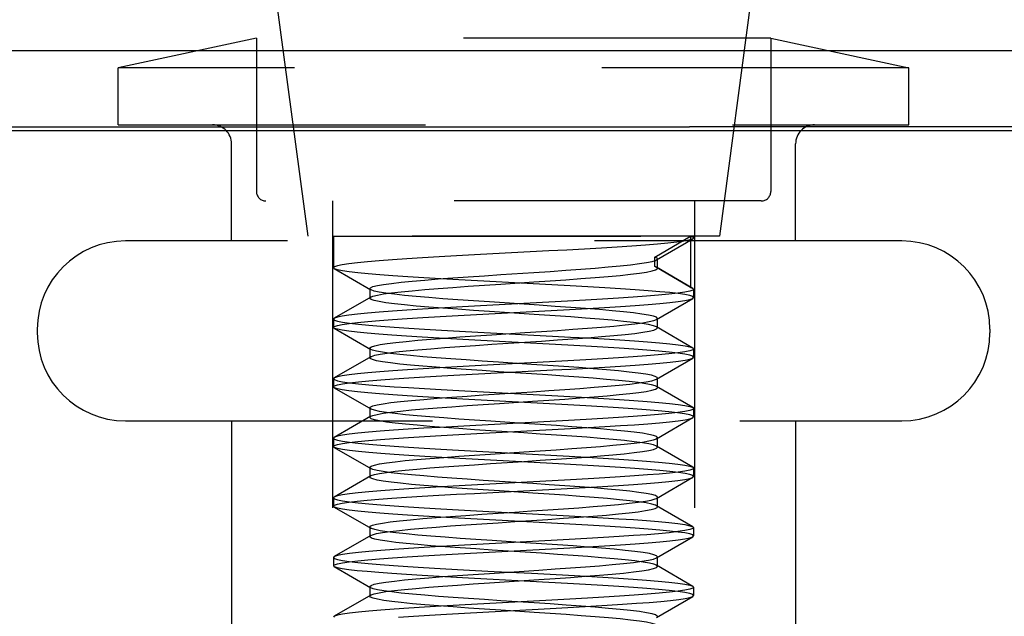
# Model space of a CAD drawing. Header units: inches. Extents: x 0 to 29.3, y 0 to 19.
# Tile 56 of 67: x 16.206 to 16.723, y 14.424 to 14.737. Entities that reach past the tile are written whole.
import ezdxf

# ---------------------------------------------------------------- set-up
doc = ezdxf.new("R2010")
doc.units = ezdxf.units.IN
doc.header["$LTSCALE"] = 1.612069
doc.header["$MEASUREMENT"] = 0
doc.linetypes.add('HIDDEN', pattern=[0.2, 0.1, -0.1])
doc.layers.get('0').update_dxf_attribs({"linetype": 'CONTINUOUS'})
doc.layers.add('02___PRT_ALL_AXES', color=7, linetype='CONTINUOUS')
doc.layers.add('DEFAULT_2', color=8, linetype='HIDDEN')

msp = doc.modelspace()

# ---------------------------------------------------------------- linework, layer by layer
at = {"color": 7, "linetype": 'Continuous'}
for p, q in [((18.5904, 14.72107), (15.80327, 14.72107)), ((18.5904, 14.68113), (16.5577, 14.68113))]:
    msp.add_line(p, q, dxfattribs=at)
at = {"color": 3, "linetype": 'Continuous'}
for p, q in [((15.9394, 14.67913), (16.9654, 14.67913)), ((15.9524, 14.68113), (16.5577, 14.68113))]:
    msp.add_line(p, q, dxfattribs=at)
at = {"layer": '02___PRT_ALL_AXES', "color": 8, "linetype": 'HIDDEN'}
for p, q in [((16.3374, 14.77363), (16.3574, 14.62363)), ((16.5934, 14.77363), (16.5734, 14.62363)), ((16.5734, 14.62363), (16.3574, 14.62363)), ((16.5599, 14.62363), (16.5599, 14.6227))]:
    msp.add_line(p, q, dxfattribs=at)
at = {"layer": 'DEFAULT_2', "color": 8, "linetype": 'HIDDEN'}
for p, q in [((16.3304, 14.72764), (16.2579, 14.71213)), ((16.3304, 14.72764), (16.3304, 14.64713)), ((16.6004, 14.72764), (16.3304, 14.72764)), ((16.6004, 14.72764), (16.6004, 14.64713)), ((16.6004, 14.72764), (16.6729, 14.71213)), ((16.2579, 14.68213), (16.2579, 14.71213)), ((16.6729, 14.71213), (16.2579, 14.71213)), ((16.6729, 14.68213), (16.6729, 14.71213)), ((16.2579, 14.68213), (16.6729, 14.68213)), ((16.3174, 14.62113), (16.3174, 14.67213)), ((16.6134, 14.62113), (16.6134, 14.67213)), ((16.5954, 14.64213), (16.3354, 14.64213)), ((16.3704, 14.64213), (16.3704, 14.20213)), ((16.5604, 14.64213), (16.5604, 14.20213)), ((16.66915, 14.62113), (16.26165, 14.62113)), ((16.3709, 14.62363), (16.3709, 14.60705)), ((16.3709, 14.62363), (16.5599, 14.62363)), ((16.53961, 14.61266), (16.55828, 14.62363)), ((16.54042, 14.61116), (16.55951, 14.62225)), ((16.55828, 14.62363), (16.55828, 14.59669)), ((16.53961, 14.60766), (16.53961, 14.61266)), ((16.5409, 14.60673), (16.5409, 14.61173)), ((16.37129, 14.6066), (16.3709, 14.60705)), ((16.37129, 14.6066), (16.39039, 14.59551)), ((16.55828, 14.59669), (16.53961, 14.60766)), ((16.54042, 14.6073), (16.53961, 14.60766)), ((16.55951, 14.59621), (16.54042, 14.6073)), ((16.3899, 14.59608), (16.3899, 14.59108)), ((16.5599, 14.59576), (16.5599, 14.5914)), ((16.39039, 14.59165), (16.37129, 14.58056)), ((16.54042, 14.57986), (16.55951, 14.59095)), ((16.55951, 14.59095), (16.5599, 14.5914)), ((16.37129, 14.58056), (16.3709, 14.58011)), ((16.3709, 14.58011), (16.3709, 14.57575)), ((16.54042, 14.57986), (16.5409, 14.58043)), ((16.5409, 14.57543), (16.5409, 14.58043)), ((16.2154, 14.57488), (16.2154, 14.57288)), ((16.37129, 14.5753), (16.3709, 14.57575)), ((16.37129, 14.5753), (16.39039, 14.56421)), ((16.5409, 14.57543), (16.54042, 14.576)), ((16.55951, 14.56491), (16.54042, 14.576)), ((16.7154, 14.57488), (16.7154, 14.57288)), ((16.3899, 14.56478), (16.3899, 14.55978)), ((16.55951, 14.56491), (16.5599, 14.56446)), ((16.5599, 14.56446), (16.5599, 14.5601)), ((16.39039, 14.56035), (16.37129, 14.54926)), ((16.54042, 14.54856), (16.55951, 14.55965)), ((16.55951, 14.55965), (16.5599, 14.5601)), ((16.37129, 14.54926), (16.3709, 14.54881)), ((16.3709, 14.54881), (16.3709, 14.54445)), ((16.5409, 14.54413), (16.5409, 14.54913)), ((16.37129, 14.544), (16.3709, 14.54445)), ((16.37129, 14.544), (16.39039, 14.53291)), ((16.55951, 14.53361), (16.54042, 14.5447)), ((16.3899, 14.53348), (16.3899, 14.52848)), ((16.55951, 14.53361), (16.5599, 14.53316)), ((16.5599, 14.53316), (16.5599, 14.5288)), ((16.26165, 14.52663), (16.66915, 14.52663)), ((16.3174, 14.52663), (16.3174, 14.12863)), ((16.39039, 14.52905), (16.37129, 14.51796)), ((16.54042, 14.51726), (16.55951, 14.52835)), ((16.55951, 14.52835), (16.5599, 14.5288)), ((16.6134, 14.52663), (16.6134, 14.12863)), ((16.37129, 14.51796), (16.3709, 14.51751)), ((16.3709, 14.51751), (16.3709, 14.51315)), ((16.54042, 14.51726), (16.5409, 14.51783)), ((16.5409, 14.51283), (16.5409, 14.51783)), ((16.37129, 14.5127), (16.3709, 14.51315)), ((16.37129, 14.5127), (16.39039, 14.50161)), ((16.5409, 14.51283), (16.54042, 14.5134)), ((16.55951, 14.50231), (16.54042, 14.5134)), ((16.3899, 14.50218), (16.3899, 14.49718)), ((16.55951, 14.50231), (16.5599, 14.50186)), ((16.5599, 14.50186), (16.5599, 14.4975)), ((16.39039, 14.49775), (16.37129, 14.48666)), ((16.54042, 14.48596), (16.55951, 14.49705)), ((16.55951, 14.49705), (16.5599, 14.4975)), ((16.37129, 14.48666), (16.3709, 14.48621)), ((16.3709, 14.48621), (16.3709, 14.48185)), ((16.5409, 14.48153), (16.5409, 14.48653)), ((16.37129, 14.4814), (16.3709, 14.48185)), ((16.37129, 14.4814), (16.39039, 14.47031)), ((16.55951, 14.47101), (16.54042, 14.4821)), ((16.3899, 14.47088), (16.3899, 14.46588)), ((16.55951, 14.47101), (16.5599, 14.47056)), ((16.5599, 14.47056), (16.5599, 14.4662)), ((16.39039, 14.46645), (16.37129, 14.45536)), ((16.54042, 14.45466), (16.55951, 14.46575)), ((16.55951, 14.46575), (16.5599, 14.4662)), ((16.37129, 14.45536), (16.3709, 14.45491)), ((16.3709, 14.45491), (16.3709, 14.45055)), ((16.54042, 14.45466), (16.5409, 14.45523)), ((16.5409, 14.45023), (16.5409, 14.45523)), ((16.37129, 14.4501), (16.3709, 14.45055)), ((16.37129, 14.4501), (16.39039, 14.43901)), ((16.5409, 14.45023), (16.54042, 14.4508)), ((16.55951, 14.43971), (16.54042, 14.4508)), ((16.4527, 14.44656), (16.4787, 14.44829)), ((16.3899, 14.43958), (16.3899, 14.43458)), ((16.4527, 14.44156), (16.4787, 14.44329)), ((16.55951, 14.43971), (16.5599, 14.43926)), ((16.5599, 14.43926), (16.5599, 14.4349)), ((16.39039, 14.43515), (16.37129, 14.42406)), ((16.54042, 14.42336), (16.55951, 14.43445)), ((16.55951, 14.43445), (16.5599, 14.4349)), ((16.37129, 14.42406), (16.3709, 14.42361)), ((16.44926, 14.42622), (16.47822, 14.42775))]:
    msp.add_line(p, q, dxfattribs=at)
for points in [[(16.55742, 14.62155), (16.55468, 14.62104), (16.55099, 14.62052), (16.54636, 14.62), (16.54087, 14.61948), (16.53455, 14.61896), (16.5275, 14.61845), (16.51977, 14.61793), (16.51145, 14.61741), (16.50263, 14.61689), (16.49341, 14.61637), (16.48389, 14.61586), (16.47417, 14.61534), (16.46436, 14.61482), (16.45456, 14.6143), (16.44487, 14.61378), (16.43541, 14.61327), (16.42627, 14.61275), (16.41755, 14.61223), (16.40935, 14.61171), (16.40176, 14.61119), (16.39485, 14.61068), (16.38871, 14.61016), (16.38339, 14.60964), (16.37896, 14.60912), (16.37546, 14.6086), (16.37294, 14.60809), (16.37141, 14.60757), (16.3709, 14.60705)], [(16.55951, 14.62225), (16.55916, 14.62207), (16.55742, 14.62155)], [(16.55828, 14.62363), (16.55959, 14.62311), (16.5599, 14.6227)], [(16.5599, 14.6227), (16.55988, 14.62259), (16.55951, 14.62225)], [(16.47604, 14.60461), (16.48457, 14.60518), (16.49285, 14.60576), (16.50076, 14.60633), (16.50821, 14.60691), (16.51508, 14.60748), (16.5213, 14.60806), (16.52677, 14.60863), (16.53142, 14.60921), (16.5352, 14.60978), (16.53805, 14.61036), (16.53993, 14.61093), (16.54042, 14.61116)], [(16.5409, 14.61173), (16.54072, 14.61208), (16.53961, 14.61266)], [(16.54042, 14.61116), (16.54083, 14.61151), (16.5409, 14.61173)], [(16.45625, 14.59971), (16.4464, 14.60023), (16.43667, 14.60076), (16.42722, 14.6013), (16.41821, 14.60183), (16.40981, 14.60236), (16.4021, 14.60288), (16.3952, 14.6034), (16.38907, 14.60391), (16.38368, 14.60443), (16.37915, 14.60495), (16.37555, 14.60548), (16.37296, 14.60601), (16.37142, 14.60653), (16.37129, 14.6066)], [(16.3899, 14.59608), (16.39026, 14.59656), (16.3916, 14.59714), (16.39392, 14.59771), (16.39719, 14.59829), (16.40137, 14.59886), (16.4064, 14.59944), (16.41222, 14.60001), (16.41874, 14.60059), (16.42588, 14.60116), (16.43355, 14.60174), (16.44164, 14.60231), (16.45005, 14.60289), (16.45866, 14.60346), (16.47604, 14.60461)], [(16.47604, 14.59961), (16.48457, 14.60018), (16.49285, 14.60076), (16.50076, 14.60133), (16.50821, 14.60191), (16.51508, 14.60248), (16.5213, 14.60306), (16.52677, 14.60363), (16.53142, 14.60421), (16.5352, 14.60478), (16.53805, 14.60536), (16.53993, 14.60593), (16.54083, 14.60651), (16.5409, 14.60673)], [(16.5409, 14.60673), (16.54072, 14.60708), (16.54042, 14.6073)], [(16.39039, 14.59165), (16.3916, 14.59214), (16.39392, 14.59271), (16.39719, 14.59329), (16.40137, 14.59386), (16.4064, 14.59444), (16.41222, 14.59501), (16.41874, 14.59559), (16.42588, 14.59616), (16.43355, 14.59674), (16.44164, 14.59731), (16.45005, 14.59789), (16.45866, 14.59846), (16.47604, 14.59961)], [(16.5599, 14.5914), (16.55939, 14.59192), (16.55787, 14.59244), (16.55534, 14.59296), (16.55183, 14.59347), (16.54743, 14.59399), (16.54216, 14.5945), (16.53608, 14.59502), (16.52921, 14.59553), (16.52158, 14.59605), (16.51327, 14.59658), (16.50437, 14.59711), (16.49505, 14.59764), (16.48548, 14.59816), (16.47575, 14.59868), (16.45625, 14.59971)], [(16.5599, 14.59576), (16.55939, 14.59524), (16.55782, 14.59471), (16.55519, 14.59418), (16.55153, 14.59365), (16.54689, 14.59312), (16.54137, 14.59259), (16.53512, 14.59207), (16.52814, 14.59155), (16.52043, 14.59103), (16.51206, 14.59051), (16.50308, 14.58998), (16.49365, 14.58945), (16.48394, 14.58892), (16.4741, 14.58839), (16.4643, 14.58788), (16.45456, 14.58736), (16.44493, 14.58685), (16.43551, 14.58633), (16.42638, 14.58582), (16.41765, 14.5853), (16.40943, 14.58478), (16.40181, 14.58426), (16.39492, 14.58374), (16.38877, 14.58322), (16.3834, 14.5827), (16.37893, 14.58218), (16.37543, 14.58166), (16.37291, 14.58114), (16.3714, 14.58062), (16.37129, 14.58056)], [(16.39039, 14.59551), (16.38992, 14.59599), (16.3899, 14.59608)], [(16.45278, 14.58909), (16.4443, 14.58967), (16.43609, 14.59024), (16.42828, 14.59082), (16.42096, 14.59139), (16.41423, 14.59197), (16.40818, 14.59254), (16.40289, 14.59312), (16.39843, 14.59369), (16.39486, 14.59426), (16.39223, 14.59484), (16.39058, 14.59541), (16.39039, 14.59551)], [(16.55828, 14.59669), (16.55877, 14.59653), (16.55918, 14.59638), (16.55951, 14.59621)], [(16.55951, 14.59621), (16.55972, 14.59607), (16.55986, 14.59592), (16.5599, 14.59576)], [(16.3709, 14.57575), (16.37141, 14.57627), (16.37295, 14.57679), (16.37551, 14.57731), (16.37907, 14.57784), (16.38353, 14.57835), (16.38884, 14.57887), (16.39494, 14.57938), (16.4018, 14.5799), (16.40948, 14.58042), (16.41784, 14.58095), (16.42682, 14.58148), (16.43624, 14.58201), (16.44595, 14.58254), (16.4558, 14.58307), (16.46557, 14.58358), (16.47534, 14.5841), (16.48515, 14.58462), (16.49481, 14.58515), (16.5042, 14.58568), (16.51315, 14.58621), (16.52149, 14.58674), (16.52914, 14.58726), (16.536, 14.58778), (16.54208, 14.58829), (16.54736, 14.5888), (16.55179, 14.58932), (16.55531, 14.58984), (16.55786, 14.59036), (16.55939, 14.59088), (16.55951, 14.59095)], [(16.3899, 14.59108), (16.39026, 14.59156), (16.39039, 14.59165)], [(16.45278, 14.58409), (16.4443, 14.58467), (16.43609, 14.58524), (16.42828, 14.58582), (16.42096, 14.58639), (16.41423, 14.58697), (16.40818, 14.58754), (16.40289, 14.58812), (16.39843, 14.58869), (16.39486, 14.58926), (16.39223, 14.58984), (16.39058, 14.59041), (16.38992, 14.59099), (16.3899, 14.59108)], [(16.5409, 14.58043), (16.54033, 14.58105), (16.53876, 14.58162), (16.53621, 14.5822), (16.53273, 14.58277), (16.52834, 14.58335), (16.52313, 14.58392), (16.51714, 14.58449), (16.51047, 14.58507), (16.50319, 14.58564), (16.49542, 14.58622), (16.48725, 14.58679), (16.47878, 14.58737), (16.45278, 14.58909)], [(16.54042, 14.576), (16.53876, 14.57662), (16.53621, 14.5772), (16.53273, 14.57777), (16.52834, 14.57835), (16.52313, 14.57892), (16.51714, 14.57949), (16.51047, 14.58007), (16.50319, 14.58064), (16.49542, 14.58122), (16.48725, 14.58179), (16.47878, 14.58237), (16.45278, 14.58409)], [(16.3709, 14.58011), (16.37142, 14.57959), (16.37299, 14.57906), (16.37562, 14.57853), (16.37929, 14.578), (16.38393, 14.57746), (16.38945, 14.57694), (16.39571, 14.57642), (16.40269, 14.5759), (16.41037, 14.57538), (16.41868, 14.57486), (16.42762, 14.57434), (16.43702, 14.57381), (16.4467, 14.57328), (16.45653, 14.57275)], [(16.45401, 14.57185), (16.47138, 14.573), (16.48, 14.57358), (16.48843, 14.57415), (16.49656, 14.57472), (16.50427, 14.5753), (16.51146, 14.57587), (16.51804, 14.57645), (16.52392, 14.57702), (16.52902, 14.5776), (16.53328, 14.57817), (16.53664, 14.57875), (16.53904, 14.57932), (16.54042, 14.57986)], [(16.47423, 14.56746), (16.45473, 14.56849), (16.44507, 14.56901), (16.43558, 14.56952), (16.42631, 14.57005), (16.41745, 14.57058), (16.40917, 14.5711), (16.40155, 14.57162), (16.39469, 14.57214), (16.3886, 14.57265), (16.38333, 14.57317), (16.37893, 14.57368), (16.37545, 14.5742), (16.37293, 14.57472), (16.37141, 14.57523), (16.37129, 14.5753)], [(16.45401, 14.56685), (16.47138, 14.568), (16.48, 14.56858), (16.48843, 14.56915), (16.49656, 14.56972), (16.50427, 14.5703), (16.51146, 14.57087), (16.51804, 14.57145), (16.52392, 14.57202), (16.52902, 14.5726), (16.53328, 14.57317), (16.53664, 14.57375), (16.53904, 14.57432), (16.54047, 14.5749), (16.5409, 14.57543)], [(16.3899, 14.56478), (16.38995, 14.56495), (16.39075, 14.56553), (16.39255, 14.5661), (16.39532, 14.56668), (16.39901, 14.56725), (16.4036, 14.56783), (16.409, 14.5684), (16.41515, 14.56898), (16.42197, 14.56955), (16.42937, 14.57013), (16.43724, 14.5707), (16.44549, 14.57128), (16.45401, 14.57185)], [(16.45653, 14.57275), (16.47608, 14.57172), (16.48574, 14.57121), (16.49519, 14.57069), (16.5043, 14.57017), (16.51301, 14.56966), (16.52123, 14.56914), (16.52885, 14.56862), (16.53576, 14.5681), (16.54193, 14.56758), (16.54733, 14.56706), (16.55183, 14.56653), (16.55536, 14.56601), (16.55789, 14.56549), (16.5594, 14.56497), (16.55951, 14.56491)], [(16.5599, 14.56446), (16.55939, 14.56394), (16.55782, 14.56341), (16.55519, 14.56288), (16.55152, 14.56235), (16.54688, 14.56181), (16.54135, 14.56129), (16.53508, 14.56077), (16.52811, 14.56025), (16.52046, 14.55973), (16.51219, 14.55922), (16.50329, 14.55869), (16.49394, 14.55816), (16.48428, 14.55764), (16.47446, 14.55711), (16.46466, 14.5566), (16.45491, 14.55608), (16.44522, 14.55556), (16.43575, 14.55505), (16.42663, 14.55453), (16.41794, 14.55401), (16.40972, 14.5535), (16.40209, 14.55298), (16.39517, 14.55246), (16.38898, 14.55194), (16.38355, 14.55142), (16.37903, 14.55089), (16.37547, 14.55037), (16.37292, 14.54984), (16.3714, 14.54932), (16.37129, 14.54926)], [(16.39039, 14.56421), (16.39015, 14.56438), (16.3899, 14.56478)], [(16.39039, 14.56035), (16.39075, 14.56053), (16.39255, 14.5611), (16.39532, 14.56168), (16.39901, 14.56225), (16.4036, 14.56283), (16.409, 14.5634), (16.41515, 14.56398), (16.42197, 14.56455), (16.42937, 14.56513), (16.43724, 14.5657), (16.44549, 14.56628), (16.45401, 14.56685)], [(16.45742, 14.55748), (16.44883, 14.55806), (16.44046, 14.55863), (16.43243, 14.55921), (16.42483, 14.55978), (16.41777, 14.56036), (16.41134, 14.56093), (16.40563, 14.56151), (16.40072, 14.56208), (16.39667, 14.56266), (16.39353, 14.56323), (16.39135, 14.56381), (16.39039, 14.56421)], [(16.5599, 14.5601), (16.55939, 14.56062), (16.55784, 14.56114), (16.55523, 14.56167), (16.5516, 14.5622), (16.54703, 14.56273), (16.54158, 14.56325), (16.5354, 14.56377), (16.52847, 14.56429), (16.52074, 14.56481), (16.51232, 14.56534), (16.50329, 14.56587), (16.49383, 14.5664), (16.48409, 14.56693), (16.47423, 14.56746)], [(16.3709, 14.54445), (16.37142, 14.54497), (16.37299, 14.5455), (16.37562, 14.54603), (16.37929, 14.54656), (16.38393, 14.5471), (16.38945, 14.54763), (16.39571, 14.54814), (16.4027, 14.54866), (16.41042, 14.54918), (16.41879, 14.54971), (16.42778, 14.55024), (16.43722, 14.55077), (16.44693, 14.5513), (16.45679, 14.55182), (16.46659, 14.55234), (16.47632, 14.55285), (16.48594, 14.55337), (16.49536, 14.55388), (16.50453, 14.5544), (16.51331, 14.55492), (16.52155, 14.55544), (16.52916, 14.55596), (16.53604, 14.55648), (16.54216, 14.557), (16.54749, 14.55752), (16.55192, 14.55804), (16.55538, 14.55855), (16.55788, 14.55907), (16.5594, 14.55958), (16.55951, 14.55965)], [(16.3899, 14.55978), (16.38995, 14.55995), (16.39039, 14.56035)], [(16.45742, 14.55248), (16.44883, 14.55306), (16.44046, 14.55363), (16.43243, 14.55421), (16.42483, 14.55478), (16.41777, 14.55536), (16.41134, 14.55593), (16.40563, 14.55651), (16.40072, 14.55708), (16.39667, 14.55766), (16.39353, 14.55823), (16.39135, 14.55881), (16.39015, 14.55938), (16.3899, 14.55978)], [(16.5409, 14.54913), (16.54076, 14.54944), (16.53972, 14.55001), (16.5377, 14.55059), (16.53472, 14.55116), (16.53081, 14.55174), (16.52603, 14.55231), (16.52045, 14.55289), (16.51414, 14.55346), (16.50718, 14.55403), (16.49966, 14.55461), (16.49169, 14.55518), (16.48336, 14.55576), (16.4748, 14.55633), (16.45742, 14.55748)], [(16.54042, 14.5447), (16.53972, 14.54501), (16.5377, 14.54559), (16.53472, 14.54616), (16.53081, 14.54674), (16.52603, 14.54731), (16.52045, 14.54789), (16.51414, 14.54846), (16.50718, 14.54903), (16.49966, 14.54961), (16.49169, 14.55018), (16.48336, 14.55076), (16.4748, 14.55133), (16.45742, 14.55248)], [(16.3709, 14.54881), (16.37142, 14.54829), (16.37299, 14.54776), (16.37562, 14.54723), (16.37929, 14.5467), (16.38393, 14.54616), (16.38945, 14.54564), (16.39572, 14.54512), (16.40269, 14.5446), (16.41032, 14.54409), (16.41855, 14.54357), (16.42741, 14.54305), (16.43672, 14.54252), (16.44635, 14.542), (16.45615, 14.54147)], [(16.47538, 14.54197), (16.48393, 14.54254), (16.49223, 14.54312), (16.50018, 14.54369), (16.50766, 14.54426), (16.51458, 14.54484), (16.52085, 14.54541), (16.52638, 14.54599), (16.5311, 14.54656), (16.53495, 14.54714), (16.53787, 14.54771), (16.53983, 14.54829), (16.54042, 14.54856)], [(16.54042, 14.54856), (16.54079, 14.54886), (16.5409, 14.54913)], [(16.47442, 14.53615), (16.45484, 14.53718), (16.44514, 14.5377), (16.43567, 14.53822), (16.42654, 14.53874), (16.41783, 14.53925), (16.4096, 14.53977), (16.40197, 14.54029), (16.39505, 14.54081), (16.38887, 14.54133), (16.38347, 14.54185), (16.37897, 14.54238), (16.37545, 14.5429), (16.37292, 14.54342), (16.37141, 14.54394), (16.37129, 14.544)], [(16.47538, 14.53697), (16.48393, 14.53754), (16.49223, 14.53812), (16.50018, 14.53869), (16.50766, 14.53926), (16.51458, 14.53984), (16.52085, 14.54041), (16.52638, 14.54099), (16.5311, 14.54156), (16.53495, 14.54214), (16.53787, 14.54271), (16.53983, 14.54329), (16.54079, 14.54386), (16.5409, 14.54413)], [(16.5409, 14.54413), (16.54076, 14.54444), (16.54042, 14.5447)], [(16.3899, 14.53348), (16.3902, 14.53392), (16.39146, 14.53449), (16.39371, 14.53507), (16.39691, 14.53564), (16.40102, 14.53622), (16.40599, 14.53679), (16.41175, 14.53737), (16.41822, 14.53794), (16.42532, 14.53852), (16.43295, 14.53909), (16.44102, 14.53967), (16.4494, 14.54024), (16.458, 14.54082), (16.47538, 14.54197)], [(16.39039, 14.52905), (16.39146, 14.52949), (16.39371, 14.53007), (16.39691, 14.53064), (16.40102, 14.53122), (16.40599, 14.53179), (16.41175, 14.53237), (16.41822, 14.53294), (16.42532, 14.53352), (16.43295, 14.53409), (16.44102, 14.53467), (16.4494, 14.53524), (16.458, 14.53582), (16.47538, 14.53697)], [(16.45615, 14.54147), (16.47571, 14.54044), (16.48542, 14.53992), (16.49491, 14.5394), (16.50404, 14.53889), (16.51273, 14.53837), (16.52095, 14.53786), (16.52857, 14.53734), (16.5355, 14.53682), (16.54171, 14.5363), (16.54717, 14.53578), (16.55172, 14.53525), (16.55531, 14.53472), (16.55787, 14.5342), (16.5594, 14.53368), (16.55951, 14.53361)], [(16.5599, 14.53316), (16.55939, 14.53264), (16.55782, 14.53211), (16.55519, 14.53158), (16.55153, 14.53105), (16.54689, 14.53052), (16.54137, 14.52999), (16.5351, 14.52947), (16.52814, 14.52895), (16.52052, 14.52844), (16.51231, 14.52792), (16.5035, 14.5274), (16.49423, 14.52688), (16.48464, 14.52636), (16.47486, 14.52584), (16.46507, 14.52532), (16.45531, 14.5248), (16.44558, 14.52428), (16.43606, 14.52376), (16.42692, 14.52325), (16.41821, 14.52273), (16.41, 14.52222), (16.40238, 14.5217), (16.39544, 14.52118), (16.38921, 14.52066), (16.38373, 14.52014), (16.37915, 14.51961), (16.37553, 14.51908), (16.37295, 14.51855), (16.37141, 14.51803), (16.37129, 14.51796)], [(16.39039, 14.53291), (16.38993, 14.53335), (16.3899, 14.53348)], [(16.4708, 14.5253), (16.45343, 14.52645), (16.44493, 14.52702), (16.4367, 14.5276), (16.42886, 14.52817), (16.42149, 14.52875), (16.41472, 14.52932), (16.40861, 14.5299), (16.40326, 14.53047), (16.39874, 14.53105), (16.3951, 14.53162), (16.3924, 14.5322), (16.39067, 14.53277), (16.39039, 14.53291)], [(16.5599, 14.5288), (16.55938, 14.52932), (16.55781, 14.52985), (16.55517, 14.53038), (16.55149, 14.53092), (16.54684, 14.53145), (16.54129, 14.53198), (16.53501, 14.5325), (16.52801, 14.53302), (16.52037, 14.53353), (16.51211, 14.53405), (16.50323, 14.53457), (16.49389, 14.5351), (16.48424, 14.53563), (16.47442, 14.53615)], [(16.3899, 14.52848), (16.3902, 14.52892), (16.39039, 14.52905)], [(16.4708, 14.5203), (16.45343, 14.52145), (16.44493, 14.52202), (16.4367, 14.5226), (16.42886, 14.52317), (16.42149, 14.52375), (16.41472, 14.52432), (16.40861, 14.5249), (16.40326, 14.52547), (16.39874, 14.52605), (16.3951, 14.52662), (16.3924, 14.5272), (16.39067, 14.52777), (16.38993, 14.52835), (16.3899, 14.52848)], [(16.51334, 14.52363), (16.52143, 14.52414), (16.52894, 14.52465), (16.53579, 14.52516), (16.54192, 14.52568), (16.54731, 14.5262), (16.55182, 14.52672), (16.55536, 14.52725), (16.5579, 14.52777), (16.55941, 14.52829), (16.55951, 14.52835)], [(16.3709, 14.51315), (16.37141, 14.51367), (16.37295, 14.51419), (16.37553, 14.51472), (16.37914, 14.51525), (16.38373, 14.51578), (16.38923, 14.51631), (16.39551, 14.51683), (16.40252, 14.51735), (16.41024, 14.51787), (16.41856, 14.51839), (16.42737, 14.51891), (16.4366, 14.51943), (16.44619, 14.51996), (16.456, 14.52048), (16.46585, 14.521), (16.47573, 14.52152), (16.48559, 14.52205), (16.49524, 14.52258), (16.50452, 14.5231), (16.51334, 14.52363)], [(16.5409, 14.51783), (16.54041, 14.5184), (16.53891, 14.51898), (16.53644, 14.51955), (16.53302, 14.52013), (16.52871, 14.5207), (16.52355, 14.52128), (16.51762, 14.52185), (16.511, 14.52243), (16.50377, 14.523), (16.49603, 14.52358), (16.48788, 14.52415), (16.47943, 14.52472), (16.4708, 14.5253)], [(16.3709, 14.51751), (16.37142, 14.51699), (16.37298, 14.51646), (16.37561, 14.51593), (16.37927, 14.5154), (16.3839, 14.51487), (16.38942, 14.51434), (16.39567, 14.51382), (16.40263, 14.5133), (16.41024, 14.51279), (16.41844, 14.51228), (16.42721, 14.51176), (16.43642, 14.51124), (16.44598, 14.51072), (16.45574, 14.5102), (16.47527, 14.50916)], [(16.54042, 14.5134), (16.53891, 14.51398), (16.53644, 14.51455), (16.53302, 14.51513), (16.52871, 14.5157), (16.52355, 14.51628), (16.51762, 14.51685), (16.511, 14.51743), (16.50377, 14.518), (16.49603, 14.51858), (16.48788, 14.51915), (16.47943, 14.51972), (16.4708, 14.5203)], [(16.5037, 14.51266), (16.51093, 14.51323), (16.51756, 14.51381), (16.5235, 14.51438), (16.52867, 14.51495), (16.53299, 14.51553), (16.53641, 14.5161), (16.53889, 14.51668), (16.54042, 14.51726)], [(16.45665, 14.50579), (16.44681, 14.50631), (16.43711, 14.50684), (16.42771, 14.50737), (16.41876, 14.5079), (16.41044, 14.50842), (16.40275, 14.50894), (16.39576, 14.50945), (16.38949, 14.50997), (16.38395, 14.5105), (16.3793, 14.51103), (16.37563, 14.51157), (16.37299, 14.5121), (16.37142, 14.51263), (16.37129, 14.5127)], [(16.45336, 14.50921), (16.47072, 14.51036), (16.47935, 14.51093), (16.4878, 14.51151), (16.49595, 14.51208), (16.5037, 14.51266)], [(16.5037, 14.50766), (16.51093, 14.50823), (16.51756, 14.50881), (16.5235, 14.50938), (16.52867, 14.50995), (16.53299, 14.51053), (16.53641, 14.5111), (16.53889, 14.51168), (16.5404, 14.51225), (16.5409, 14.51283)], [(16.3899, 14.50218), (16.38993, 14.50231), (16.39066, 14.50289), (16.39238, 14.50346), (16.39507, 14.50403), (16.3987, 14.50461), (16.40322, 14.50518), (16.40856, 14.50576), (16.41466, 14.50633), (16.42143, 14.50691), (16.42879, 14.50748), (16.43663, 14.50806), (16.44486, 14.50863), (16.45336, 14.50921)], [(16.45336, 14.50421), (16.47072, 14.50536), (16.47935, 14.50593), (16.4878, 14.50651), (16.49595, 14.50708), (16.5037, 14.50766)], [(16.47527, 14.50916), (16.48502, 14.50864), (16.49456, 14.50812), (16.50373, 14.50761), (16.51247, 14.50709), (16.52067, 14.50657), (16.52828, 14.50606), (16.53523, 14.50554), (16.54148, 14.50502), (16.54698, 14.5045), (16.55159, 14.50397), (16.55523, 14.50343), (16.55784, 14.5029), (16.55939, 14.50238), (16.55951, 14.50231)], [(16.39039, 14.50161), (16.3902, 14.50174), (16.3899, 14.50218)], [(16.39039, 14.49775), (16.39066, 14.49789), (16.39238, 14.49846), (16.39507, 14.49903), (16.3987, 14.49961), (16.40322, 14.50018), (16.40856, 14.50076), (16.41466, 14.50133), (16.42143, 14.50191), (16.42879, 14.50248), (16.43663, 14.50306), (16.44486, 14.50363), (16.45336, 14.50421)], [(16.45808, 14.49484), (16.44948, 14.49541), (16.44109, 14.49599), (16.43302, 14.49656), (16.42539, 14.49714), (16.41828, 14.49771), (16.41181, 14.49829), (16.40604, 14.49886), (16.40107, 14.49944), (16.39695, 14.50001), (16.39374, 14.50059), (16.39148, 14.50116), (16.39039, 14.50161)], [(16.5599, 14.4975), (16.5594, 14.49802), (16.55788, 14.49853), (16.55538, 14.49905), (16.55189, 14.49957), (16.54744, 14.50009), (16.54208, 14.50061), (16.53594, 14.50113), (16.52904, 14.50164), (16.52142, 14.50216), (16.51318, 14.50268), (16.50443, 14.5032), (16.49528, 14.50372), (16.48585, 14.50424), (16.47621, 14.50475), (16.45665, 14.50579)], [(16.5599, 14.50186), (16.5594, 14.50135), (16.55789, 14.50083), (16.55533, 14.50031), (16.55177, 14.49978), (16.54725, 14.49925), (16.54185, 14.49873), (16.53573, 14.49822), (16.5289, 14.49771), (16.5214, 14.4972), (16.51334, 14.49669)], [(16.3709, 14.48185), (16.37141, 14.48237), (16.37292, 14.48288), (16.37543, 14.4834), (16.37889, 14.48391), (16.38329, 14.48443), (16.38857, 14.48495), (16.39466, 14.48546), (16.40152, 14.48598), (16.40912, 14.4865), (16.41737, 14.48702), (16.42618, 14.48754), (16.43541, 14.48807), (16.44485, 14.48858), (16.45447, 14.4891), (16.46418, 14.48961), (16.47396, 14.49013), (16.48382, 14.49065), (16.49355, 14.49118), (16.50303, 14.49172), (16.51206, 14.49225), (16.5205, 14.49278), (16.52826, 14.4933), (16.53523, 14.49382), (16.54146, 14.49433), (16.54695, 14.49486), (16.55156, 14.49539), (16.55521, 14.49592), (16.55783, 14.49645), (16.55939, 14.49698), (16.55951, 14.49705)], [(16.51334, 14.49669), (16.50455, 14.49616), (16.4953, 14.49564), (16.48568, 14.49511), (16.47585, 14.49459), (16.46601, 14.49407), (16.45617, 14.49355), (16.44637, 14.49303), (16.43678, 14.4925), (16.42755, 14.49198), (16.41874, 14.49146), (16.41045, 14.49094), (16.40276, 14.49043), (16.39574, 14.48991), (16.38944, 14.48938), (16.3839, 14.48885), (16.37926, 14.48832), (16.3756, 14.48779), (16.37297, 14.48726), (16.37142, 14.48673), (16.37129, 14.48666)], [(16.3899, 14.49718), (16.38993, 14.49731), (16.39039, 14.49775)], [(16.45808, 14.48984), (16.44948, 14.49041), (16.44109, 14.49099), (16.43302, 14.49156), (16.42539, 14.49214), (16.41828, 14.49271), (16.41181, 14.49329), (16.40604, 14.49386), (16.40107, 14.49444), (16.39695, 14.49501), (16.39374, 14.49559), (16.39148, 14.49616), (16.3902, 14.49674), (16.3899, 14.49718)], [(16.5409, 14.48653), (16.5408, 14.48679), (16.53984, 14.48737), (16.53789, 14.48794), (16.53498, 14.48852), (16.53114, 14.48909), (16.52643, 14.48967), (16.5209, 14.49024), (16.51464, 14.49082), (16.50773, 14.49139), (16.50025, 14.49197), (16.49231, 14.49254), (16.48401, 14.49312), (16.47546, 14.49369), (16.45808, 14.49484)], [(16.3709, 14.48621), (16.37142, 14.48569), (16.37298, 14.48516), (16.37561, 14.48463), (16.37927, 14.4841), (16.3839, 14.48357), (16.38941, 14.48304), (16.39567, 14.48252), (16.40263, 14.48201), (16.41024, 14.48149), (16.41844, 14.48098), (16.4272, 14.48046), (16.4364, 14.47994), (16.44595, 14.47942), (16.45571, 14.4789), (16.47524, 14.47787)], [(16.3899, 14.47088), (16.39014, 14.47128), (16.39133, 14.47185), (16.39351, 14.47243), (16.39664, 14.473), (16.40068, 14.47358), (16.40559, 14.47415), (16.41129, 14.47472), (16.41771, 14.4753), (16.42476, 14.47587), (16.43236, 14.47645), (16.44039, 14.47702), (16.44876, 14.4776), (16.45734, 14.47817), (16.46604, 14.47875), (16.47473, 14.47932), (16.48329, 14.4799), (16.49161, 14.48047), (16.49959, 14.48105), (16.50711, 14.48162), (16.51408, 14.4822), (16.5204, 14.48277), (16.52599, 14.48335), (16.53077, 14.48392), (16.53469, 14.48449), (16.53768, 14.48507), (16.53971, 14.48564), (16.54042, 14.48596)], [(16.54042, 14.4821), (16.53984, 14.48237), (16.53789, 14.48294), (16.53498, 14.48352), (16.53114, 14.48409), (16.52643, 14.48467), (16.5209, 14.48524), (16.51464, 14.48582), (16.50773, 14.48639), (16.50025, 14.48697), (16.49231, 14.48754), (16.48401, 14.48812), (16.47546, 14.48869), (16.45808, 14.48984)], [(16.54042, 14.48596), (16.54076, 14.48622), (16.5409, 14.48653)], [(16.45611, 14.47452), (16.44626, 14.47504), (16.43654, 14.47557), (16.42709, 14.4761), (16.41809, 14.47664), (16.4097, 14.47717), (16.402, 14.47769), (16.39512, 14.4782), (16.389, 14.47872), (16.38363, 14.47923), (16.37913, 14.47976), (16.37554, 14.48028), (16.37296, 14.48081), (16.37142, 14.48133), (16.37129, 14.4814)], [(16.39039, 14.46645), (16.39133, 14.46685), (16.39351, 14.46743), (16.39664, 14.468), (16.40068, 14.46858), (16.40559, 14.46915), (16.41129, 14.46972), (16.41771, 14.4703), (16.42476, 14.47087), (16.43236, 14.47145), (16.44039, 14.47202), (16.44876, 14.4726), (16.45734, 14.47317), (16.46604, 14.47375), (16.47473, 14.47432), (16.48329, 14.4749), (16.49161, 14.47547), (16.49959, 14.47605), (16.50711, 14.47662), (16.51408, 14.4772), (16.5204, 14.47777), (16.52599, 14.47835), (16.53077, 14.47892), (16.53469, 14.47949), (16.53768, 14.48007), (16.53971, 14.48064), (16.54076, 14.48122), (16.5409, 14.48153)], [(16.5409, 14.48153), (16.5408, 14.48179), (16.54042, 14.4821)], [(16.47524, 14.47787), (16.48499, 14.47735), (16.49453, 14.47683), (16.50371, 14.47631), (16.51245, 14.47579), (16.52065, 14.47528), (16.52826, 14.47476), (16.53521, 14.47425), (16.54146, 14.47373), (16.54696, 14.4732), (16.55158, 14.47267), (16.55522, 14.47214), (16.55784, 14.4716), (16.55939, 14.47108), (16.55951, 14.47101)], [(16.5599, 14.47056), (16.55939, 14.47004), (16.55785, 14.46952), (16.55525, 14.46899), (16.55162, 14.46846), (16.54702, 14.46793), (16.54153, 14.4674), (16.5353, 14.46688), (16.52835, 14.46637), (16.52074, 14.46585), (16.51253, 14.46534), (16.50381, 14.46482), (16.49465, 14.4643), (16.48512, 14.46378), (16.47538, 14.46326), (16.46562, 14.46275), (16.45584, 14.46223), (16.44607, 14.46171), (16.43649, 14.46119), (16.42726, 14.46067), (16.41847, 14.46015), (16.41026, 14.45963), (16.40265, 14.45912), (16.39569, 14.4586), (16.38943, 14.45808), (16.38391, 14.45756), (16.37927, 14.45702), (16.37561, 14.45649), (16.37298, 14.45596), (16.37142, 14.45543), (16.37129, 14.45536)], [(16.39039, 14.47031), (16.38995, 14.4707), (16.3899, 14.47088)], [(16.47146, 14.46266), (16.45409, 14.46381), (16.44557, 14.46438), (16.43732, 14.46495), (16.42944, 14.46553), (16.42203, 14.4661), (16.41521, 14.46668), (16.40905, 14.46725), (16.40364, 14.46783), (16.39905, 14.4684), (16.39535, 14.46898), (16.39257, 14.46955), (16.39077, 14.47013), (16.39039, 14.47031)], [(16.5599, 14.4662), (16.55939, 14.46672), (16.55787, 14.46724), (16.55533, 14.46776), (16.55182, 14.46828), (16.54741, 14.46879), (16.54214, 14.4693), (16.53606, 14.46982), (16.52919, 14.47033), (16.52155, 14.47086), (16.51323, 14.47138), (16.50432, 14.47191), (16.49497, 14.47244), (16.48537, 14.47296), (16.47562, 14.47349), (16.45611, 14.47452)], [(16.3709, 14.45055), (16.37141, 14.45107), (16.37295, 14.45159), (16.37553, 14.45212), (16.3791, 14.45264), (16.38358, 14.45316), (16.38892, 14.45368), (16.39502, 14.45419), (16.4019, 14.4547), (16.40958, 14.45523), (16.41796, 14.45576), (16.42694, 14.45629), (16.43638, 14.45682), (16.4461, 14.45735), (16.45595, 14.45788), (16.46572, 14.45839), (16.47547, 14.45891), (16.48525, 14.45943), (16.49488, 14.45996), (16.50426, 14.46049), (16.51319, 14.46102), (16.52152, 14.46154), (16.52916, 14.46206), (16.53603, 14.46258), (16.54211, 14.46309), (16.54738, 14.46361), (16.5518, 14.46412), (16.55532, 14.46464), (16.55786, 14.46516), (16.55939, 14.46568), (16.55951, 14.46575)], [(16.3899, 14.46588), (16.39014, 14.46628), (16.39039, 14.46645)], [(16.47146, 14.45766), (16.45409, 14.45881), (16.44557, 14.45938), (16.43732, 14.45995), (16.42944, 14.46053), (16.42203, 14.4611), (16.41521, 14.46168), (16.40905, 14.46225), (16.40364, 14.46283), (16.39905, 14.4634), (16.39535, 14.46398), (16.39257, 14.46455), (16.39077, 14.46513), (16.38995, 14.4657), (16.3899, 14.46588)], [(16.5409, 14.45523), (16.54048, 14.45576), (16.53906, 14.45633), (16.53666, 14.45691), (16.53332, 14.45748), (16.52907, 14.45806), (16.52397, 14.45863), (16.5181, 14.45921), (16.51152, 14.45978), (16.50434, 14.46036), (16.49663, 14.46093), (16.48851, 14.46151), (16.48008, 14.46208), (16.47146, 14.46266)], [(16.3709, 14.45491), (16.37141, 14.4544), (16.37294, 14.45387), (16.37552, 14.45335), (16.37912, 14.45282), (16.38369, 14.45229), (16.38915, 14.45176), (16.39537, 14.45124), (16.40231, 14.45073), (16.40993, 14.45021), (16.41814, 14.44969), (16.42685, 14.44918), (16.43598, 14.44866), (16.44548, 14.44814), (16.45521, 14.44762), (16.47476, 14.44659)], [(16.54042, 14.4508), (16.53906, 14.45133), (16.53666, 14.45191), (16.53332, 14.45248), (16.52907, 14.45306), (16.52397, 14.45363), (16.5181, 14.45421), (16.51152, 14.45478), (16.50434, 14.45536), (16.49663, 14.45593), (16.48851, 14.45651), (16.48008, 14.45708), (16.47146, 14.45766)], [(16.4787, 14.44829), (16.48717, 14.44886), (16.49535, 14.44944), (16.50313, 14.45001), (16.5104, 14.45059), (16.51708, 14.45116), (16.52308, 14.45174), (16.5283, 14.45231), (16.53269, 14.45289), (16.53619, 14.45346), (16.53874, 14.45403), (16.54042, 14.45466)], [(16.4741, 14.44227), (16.4546, 14.4433), (16.44496, 14.44381), (16.4355, 14.44433), (16.42625, 14.44485), (16.41741, 14.44538), (16.40915, 14.4459), (16.40153, 14.44642), (16.39467, 14.44694), (16.38859, 14.44745), (16.38331, 14.44797), (16.37891, 14.44848), (16.37544, 14.449), (16.37293, 14.44952), (16.37141, 14.45003), (16.37129, 14.4501)], [(16.4787, 14.44329), (16.48717, 14.44386), (16.49535, 14.44444), (16.50313, 14.44501), (16.5104, 14.44559), (16.51708, 14.44616), (16.52308, 14.44674), (16.5283, 14.44731), (16.53269, 14.44789), (16.53619, 14.44846), (16.53874, 14.44903), (16.54032, 14.44961), (16.5409, 14.45023)], [(16.3899, 14.43958), (16.38991, 14.43967), (16.39057, 14.44024), (16.39221, 14.44082), (16.39484, 14.44139), (16.39839, 14.44197), (16.40284, 14.44254), (16.40813, 14.44312), (16.41417, 14.44369), (16.42089, 14.44426), (16.42821, 14.44484), (16.43602, 14.44541), (16.44422, 14.44599), (16.4527, 14.44656)], [(16.47476, 14.44659), (16.48455, 14.44607), (16.49416, 14.44555), (16.50345, 14.44502), (16.51228, 14.4445), (16.52051, 14.44398), (16.52812, 14.44347), (16.53509, 14.44295), (16.54136, 14.44244), (16.54689, 14.44191), (16.55152, 14.44137), (16.55519, 14.44084), (16.55782, 14.44031), (16.55939, 14.43978), (16.55951, 14.43971)], [(16.5599, 14.43926), (16.5594, 14.43875), (16.55788, 14.43823), (16.55532, 14.4377), (16.55175, 14.43718), (16.5472, 14.43665), (16.54177, 14.43612), (16.53556, 14.4356), (16.52864, 14.43509), (16.52101, 14.43457), (16.5128, 14.43405), (16.5041, 14.43354), (16.49499, 14.43302), (16.4855, 14.4325), (16.4758, 14.43199), (16.46604, 14.43147), (16.45625, 14.43095), (16.44643, 14.43043), (16.43679, 14.4299), (16.42746, 14.42938), (16.41858, 14.42885), (16.41033, 14.42834), (16.4027, 14.42782), (16.39572, 14.42731), (16.38946, 14.42679), (16.38393, 14.42626), (16.37929, 14.42573), (16.37562, 14.42519), (16.37299, 14.42466), (16.37142, 14.42413), (16.37129, 14.42406)], [(16.39039, 14.43901), (16.39027, 14.43909), (16.3899, 14.43958)], [(16.39039, 14.43515), (16.39057, 14.43524), (16.39221, 14.43582), (16.39484, 14.43639), (16.39839, 14.43697), (16.40284, 14.43754), (16.40813, 14.43812), (16.41417, 14.43869), (16.42089, 14.43926), (16.42821, 14.43984), (16.43602, 14.44041), (16.44422, 14.44099), (16.4527, 14.44156)], [(16.45874, 14.4322), (16.45013, 14.43277), (16.44172, 14.43335), (16.43362, 14.43392), (16.42595, 14.43449), (16.4188, 14.43507), (16.41227, 14.43564), (16.40645, 14.43622), (16.40141, 14.43679), (16.39723, 14.43737), (16.39395, 14.43794), (16.39162, 14.43852), (16.39039, 14.43901)], [(16.5599, 14.4349), (16.55939, 14.43542), (16.55783, 14.43594), (16.55522, 14.43647), (16.55158, 14.43701), (16.54699, 14.43753), (16.54152, 14.43806), (16.53532, 14.43858), (16.52837, 14.43909), (16.52063, 14.43962), (16.5122, 14.44014), (16.50317, 14.44068), (16.4937, 14.44121), (16.48396, 14.44174), (16.4741, 14.44227)], [(16.3899, 14.43458), (16.38991, 14.43467), (16.39039, 14.43515)], [(16.45874, 14.4272), (16.45013, 14.42777), (16.44172, 14.42835), (16.43362, 14.42892), (16.42595, 14.42949), (16.4188, 14.43007), (16.41227, 14.43064), (16.40645, 14.43122), (16.40141, 14.43179), (16.39723, 14.43237), (16.39395, 14.43294), (16.39162, 14.43352), (16.39027, 14.43409), (16.3899, 14.43458)], [(16.47822, 14.42775), (16.48767, 14.42826), (16.49691, 14.42877), (16.50589, 14.42928), (16.51446, 14.42979), (16.5225, 14.43031), (16.52993, 14.43082), (16.53664, 14.43133), (16.54261, 14.43184), (16.54781, 14.43235), (16.55213, 14.43287), (16.55551, 14.43338), (16.55794, 14.43388), (16.55941, 14.43439), (16.55951, 14.43445)], [(16.5409, 14.42393), (16.54083, 14.42415), (16.53995, 14.42472), (16.53807, 14.4253), (16.53523, 14.42587), (16.53146, 14.42645), (16.52681, 14.42702), (16.52135, 14.4276), (16.51514, 14.42817), (16.50827, 14.42875), (16.50083, 14.42932), (16.49292, 14.4299), (16.48465, 14.43047), (16.47612, 14.43105), (16.45874, 14.4322)], [(16.40506, 14.42363), (16.41286, 14.42414), (16.42128, 14.42466), (16.43026, 14.42518), (16.43965, 14.4257), (16.44926, 14.42622)], [(16.54042, 14.4195), (16.53995, 14.41972), (16.53807, 14.4203), (16.53523, 14.42087), (16.53146, 14.42145), (16.52681, 14.42202), (16.52135, 14.4226), (16.51514, 14.42317), (16.50827, 14.42375), (16.50083, 14.42432), (16.49292, 14.4249), (16.48465, 14.42547), (16.47612, 14.42605), (16.45874, 14.4272)]]:
    msp.add_lwpolyline(points, dxfattribs=at)
for centre, radius, start, end in [((16.3074, 14.67213), 0.01, 0, 90), ((16.6234, 14.67213), 0.01, 90, 180), ((16.3354, 14.64713), 0.005, 180, 270), ((16.5954, 14.64713), 0.005, 270, 360), ((16.26165, 14.57488), 0.04625, 90, 180), ((16.66915, 14.57488), 0.04625, 0, 90), ((16.26165, 14.57288), 0.04625, 180, 270), ((16.66915, 14.57288), 0.04625, 270, 360)]:
    msp.add_arc(centre, radius, start, end, dxfattribs=at)

doc.saveas('drawing.dxf')
